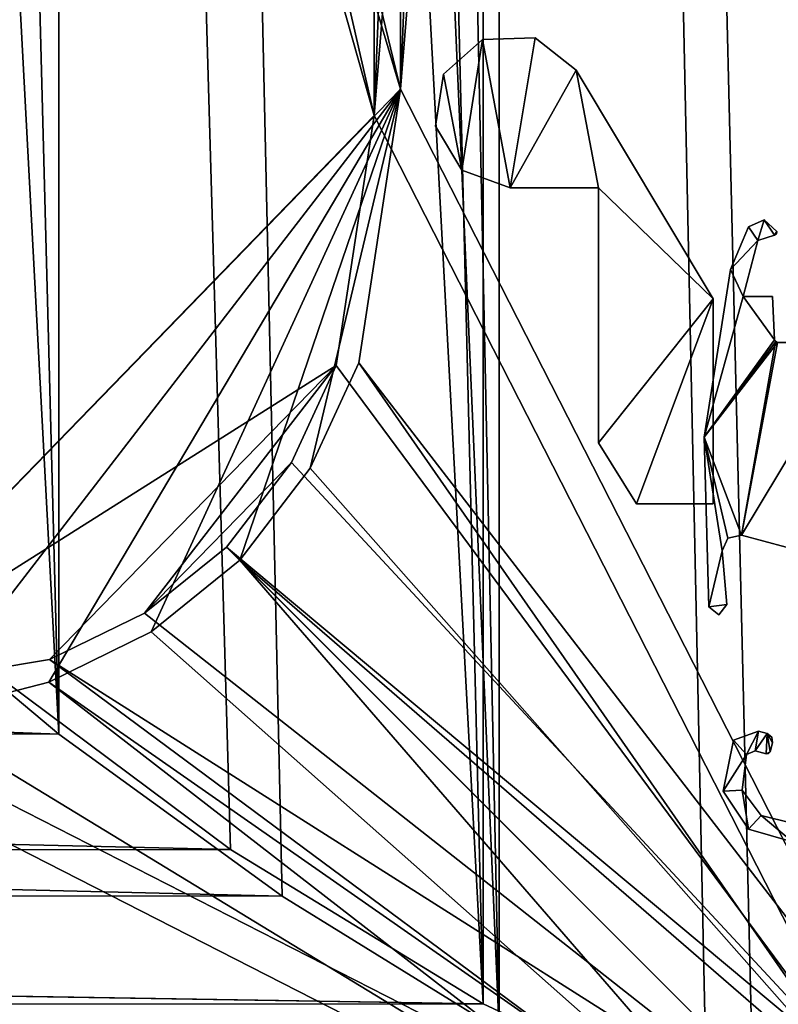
# Model space of a CAD drawing. Header units: metres. Extents: x 0 to 808, y -804 to 0.
# Tile 73 of 124: x 696 to 746, y -740 to -676. Entities that reach past the tile are written whole.
import ezdxf

# ---------------------------------------------------------------- set-up
doc = ezdxf.new("R2010")
doc.units = ezdxf.units.M

msp = doc.modelspace()

# ---------------------------------------------------------------- linework, layer by layer
at = {"layer": 'top0123421'}
for points in [[(728.287109, -686.487793, 1190.857666), (729.900452, -676.739075, 1190.857666), (726.492371, -676.840393, 1190.857666)], [(726.492371, -676.840393, 1190.857666), (729.900452, -676.739075, 1190.857666), (726.492371, -676.840393, 1037.857666)], [(729.900452, -676.739075, 1190.857666), (729.900452, -676.739075, 1037.857666), (726.492371, -676.840393, 1037.857666)], [(726.492371, -676.840393, 1037.857666), (729.900452, -676.739075, 1037.857666), (728.287109, -686.487793, 1037.857666)], [(732.580688, -678.845581, 1190.857666), (729.900452, -676.739075, 1190.857666), (728.287109, -686.487793, 1190.857666)], [(729.900452, -676.739075, 1037.857666), (732.580688, -678.845581, 1037.857666), (728.287109, -686.487793, 1037.857666)], [(729.900452, -676.739075, 1190.857666), (732.580688, -678.845581, 1190.857666), (729.900452, -676.739075, 1037.857666)], [(732.580688, -678.845581, 1190.857666), (732.580688, -678.845581, 1037.857666), (729.900452, -676.739075, 1037.857666)], [(726.492371, -676.840393, 1190.857666), (723.942444, -679.101563, 1190.857666), (725.149292, -685.340942, 1190.857666)], [(723.942444, -679.101563, 1190.857666), (726.492371, -676.840393, 1190.857666), (723.942444, -679.101563, 1037.857666)], [(726.492371, -676.840393, 1190.857666), (726.492371, -676.840393, 1037.857666), (723.942444, -679.101563, 1037.857666)], [(725.149292, -685.340942, 1037.857666), (723.942444, -679.101563, 1037.857666), (726.492371, -676.840393, 1037.857666)], [(728.287109, -686.487793, 1190.857666), (726.492371, -676.840393, 1190.857666), (725.149292, -685.340942, 1190.857666)], [(728.287109, -686.487793, 1037.857666), (725.149292, -685.340942, 1037.857666), (726.492371, -676.840393, 1037.857666)], [(725.149292, -685.340942, 1190.857666), (723.942444, -679.101563, 1190.857666), (723.434204, -682.473999, 1190.857666)], [(723.434204, -682.473999, 1190.857666), (723.942444, -679.101563, 1190.857666), (723.434204, -682.473999, 1037.857666)], [(723.942444, -679.101563, 1190.857666), (723.942444, -679.101563, 1037.857666), (723.434204, -682.473999, 1037.857666)], [(725.149292, -685.340942, 1037.857666), (723.434204, -682.473999, 1037.857666), (723.942444, -679.101563, 1037.857666)], [(734.02417, -686.488037, 1190.857666), (732.580688, -678.845581, 1190.857666), (728.287109, -686.487793, 1190.857666)], [(728.287109, -686.487793, 1037.857666), (732.580688, -678.845581, 1037.857666), (734.02417, -686.488037, 1037.857666)], [(741.49231, -693.705811, 1190.857666), (732.580688, -678.845581, 1190.857666), (734.02417, -686.488037, 1190.857666)], [(741.49231, -693.705811, 1190.857666), (741.49231, -693.705811, 1037.857666), (732.580688, -678.845581, 1190.857666)], [(741.49231, -693.705811, 1037.857666), (732.580688, -678.845581, 1037.857666), (732.580688, -678.845581, 1190.857666)], [(732.580688, -678.845581, 1037.857666), (741.49231, -693.705811, 1037.857666), (734.02417, -686.488037, 1037.857666)], [(725.149292, -685.340942, 1190.857666), (723.434204, -682.473999, 1190.857666), (725.149292, -685.340942, 1037.857666)], [(723.434204, -682.473999, 1190.857666), (723.434204, -682.473999, 1037.857666), (725.149292, -685.340942, 1037.857666)], [(728.287109, -686.487793, 1190.857666), (725.149292, -685.340942, 1190.857666), (728.287109, -686.487793, 1037.857666)], [(725.149292, -685.340942, 1190.857666), (725.149292, -685.340942, 1037.857666), (728.287109, -686.487793, 1037.857666)], [(734.02417, -686.488037, 1190.857666), (728.287109, -686.487793, 1190.857666), (734.02417, -686.488037, 1037.857666)], [(728.287109, -686.487793, 1190.857666), (728.287109, -686.487793, 1037.857666), (734.02417, -686.488037, 1037.857666)], [(734.02417, -703.062927, 1190.857666), (741.49231, -693.705811, 1190.857666), (734.02417, -686.488037, 1190.857666)], [(734.02417, -686.488037, 1190.857666), (734.02417, -686.488037, 1037.857666), (734.02417, -703.062927, 1190.857666)], [(734.02417, -686.488037, 1037.857666), (734.02417, -703.062927, 1037.857666), (734.02417, -703.062927, 1190.857666)], [(734.02417, -686.488037, 1037.857666), (741.49231, -693.705811, 1037.857666), (734.02417, -703.062927, 1037.857666)], [(734.02417, -703.062927, 1190.857666), (736.493042, -707.042542, 1190.857666), (741.49231, -693.705811, 1190.857666)], [(741.49231, -693.705811, 1037.857666), (736.493042, -707.042542, 1037.857666), (734.02417, -703.062927, 1037.857666)], [(736.493042, -707.042542, 1190.857666), (741.49231, -707.042542, 1190.857666), (741.49231, -693.705811, 1190.857666)], [(741.49231, -693.705811, 1037.857666), (741.49231, -707.042542, 1037.857666), (736.493042, -707.042542, 1037.857666)], [(741.49231, -707.042542, 1190.857666), (741.49231, -707.042542, 1037.857666), (741.49231, -693.705811, 1190.857666)], [(741.49231, -707.042542, 1037.857666), (741.49231, -693.705811, 1037.857666), (741.49231, -693.705811, 1190.857666)], [(736.493042, -707.042542, 1190.857666), (734.02417, -703.062927, 1190.857666), (736.493042, -707.042542, 1037.857666)], [(734.02417, -703.062927, 1190.857666), (734.02417, -703.062927, 1037.857666), (736.493042, -707.042542, 1037.857666)], [(741.49231, -707.042542, 1190.857666), (736.493042, -707.042542, 1190.857666), (741.49231, -707.042542, 1037.857666)], [(736.493042, -707.042542, 1190.857666), (736.493042, -707.042542, 1037.857666), (741.49231, -707.042542, 1037.857666)]]:
    msp.add_3dface(points, dxfattribs=at)
at = {"layer": 'top012345'}
for points in [[(743.645325, -723.343018, 2063.059814), (744.434387, -721.81958, 2063.059814), (742.816711, -722.40918, 2063.059814)], [(744.434387, -721.81958, 164.346115), (742.816711, -722.40918, 164.346115), (744.434387, -721.81958, 2063.059814)], [(742.816711, -722.40918, 164.346115), (742.816711, -722.40918, 2063.059814), (744.434387, -721.81958, 2063.059814)], [(743.645325, -723.343018, 164.346115), (742.816711, -722.40918, 164.346115), (744.434387, -721.81958, 164.346115)], [(743.645325, -723.343018, 2063.059814), (744.210388, -723.105347, 2063.059814), (744.434387, -721.81958, 2063.059814)], [(743.645325, -723.343018, 164.346115), (744.434387, -721.81958, 164.346115), (744.210388, -723.105347, 164.346115)], [(744.210388, -723.105347, 2063.059814), (744.988892, -721.96814, 2063.059814), (744.434387, -721.81958, 2063.059814)], [(744.434387, -721.81958, 164.346115), (744.988892, -721.96814, 164.346115), (744.210388, -723.105347, 164.346115)], [(744.210388, -723.105347, 2063.059814), (744.942261, -723.301514, 2063.059814), (744.988892, -721.96814, 2063.059814)], [(744.210388, -723.105347, 164.346115), (744.988892, -721.96814, 164.346115), (744.942261, -723.301514, 164.346115)], [(744.988892, -721.96814, 164.346115), (744.434387, -721.81958, 164.346115), (744.988892, -721.96814, 2063.059814)], [(744.434387, -721.81958, 164.346115), (744.434387, -721.81958, 2063.059814), (744.988892, -721.96814, 2063.059814)], [(744.942261, -723.301514, 2063.059814), (745.187195, -723.160034, 2063.059814), (744.988892, -721.96814, 2063.059814)], [(744.988892, -721.96814, 164.346115), (745.187195, -723.160034, 164.346115), (744.942261, -723.301514, 164.346115)], [(744.988892, -721.96814, 2063.059814), (745.187195, -723.160034, 2063.059814), (745.342468, -722.580444, 2063.059814)], [(745.342468, -722.580444, 2063.059814), (745.292175, -722.201843, 2063.059814), (744.988892, -721.96814, 2063.059814)], [(745.292175, -722.201843, 164.346115), (744.988892, -721.96814, 164.346115), (745.292175, -722.201843, 2063.059814)], [(744.988892, -721.96814, 164.346115), (744.988892, -721.96814, 2063.059814), (745.292175, -722.201843, 2063.059814)], [(745.292175, -722.201843, 164.346115), (745.342468, -722.580444, 164.346115), (744.988892, -721.96814, 164.346115)], [(745.342468, -722.580444, 164.346115), (745.187195, -723.160034, 164.346115), (744.988892, -721.96814, 164.346115)], [(745.342468, -722.580444, 164.346115), (745.292175, -722.201843, 164.346115), (745.342468, -722.580444, 2063.059814)], [(745.292175, -722.201843, 164.346115), (745.292175, -722.201843, 2063.059814), (745.342468, -722.580444, 2063.059814)], [(742.143005, -725.721802, 2063.059814), (743.645325, -723.343018, 2063.059814), (742.816711, -722.40918, 2063.059814)], [(742.816711, -722.40918, 164.346115), (742.143005, -725.721802, 164.346115), (742.816711, -722.40918, 2063.059814)], [(742.143005, -725.721802, 164.346115), (742.143005, -725.721802, 2063.059814), (742.816711, -722.40918, 2063.059814)], [(742.143005, -725.721802, 164.346115), (742.816711, -722.40918, 164.346115), (743.645325, -723.343018, 164.346115)], [(745.342468, -722.580444, 164.346115), (745.342468, -722.580444, 2063.059814), (745.187195, -723.160034, 164.346115)], [(745.342468, -722.580444, 2063.059814), (745.187195, -723.160034, 2063.059814), (745.187195, -723.160034, 164.346115)], [(743.371277, -725.6604, 2063.059814), (743.645325, -723.343018, 2063.059814), (742.143005, -725.721802, 2063.059814)], [(743.371277, -725.6604, 164.346115), (742.143005, -725.721802, 164.346115), (743.645325, -723.343018, 164.346115)], [(743.371277, -725.6604, 164.346115), (743.645325, -723.343018, 164.346115), (743.371277, -725.6604, 2063.059814)], [(743.645325, -723.343018, 164.346115), (743.645325, -723.343018, 2063.059814), (743.371277, -725.6604, 2063.059814)], [(743.645325, -723.343018, 164.346115), (744.210388, -723.105347, 164.346115), (743.645325, -723.343018, 2063.059814)], [(744.210388, -723.105347, 164.346115), (744.210388, -723.105347, 2063.059814), (743.645325, -723.343018, 2063.059814)], [(744.942261, -723.301514, 164.346115), (744.942261, -723.301514, 2063.059814), (744.210388, -723.105347, 164.346115)], [(744.942261, -723.301514, 2063.059814), (744.210388, -723.105347, 2063.059814), (744.210388, -723.105347, 164.346115)], [(744.942261, -723.301514, 2063.059814), (745.093872, -723.28125, 2063.059814), (745.187195, -723.160034, 2063.059814)], [(744.942261, -723.301514, 164.346115), (745.187195, -723.160034, 164.346115), (745.093872, -723.28125, 164.346115)], [(744.942261, -723.301514, 164.346115), (745.093872, -723.28125, 164.346115), (744.942261, -723.301514, 2063.059814)], [(745.093872, -723.28125, 164.346115), (745.093872, -723.28125, 2063.059814), (744.942261, -723.301514, 2063.059814)], [(745.093872, -723.28125, 164.346115), (745.187195, -723.160034, 164.346115), (745.093872, -723.28125, 2063.059814)], [(745.187195, -723.160034, 164.346115), (745.187195, -723.160034, 2063.059814), (745.093872, -723.28125, 2063.059814)], [(743.790833, -728.193787, 2063.059814), (743.371277, -725.6604, 2063.059814), (742.143005, -725.721802, 2063.059814)], [(743.790833, -728.193787, 164.346115), (742.143005, -725.721802, 164.346115), (743.371277, -725.6604, 164.346115)], [(742.143005, -725.721802, 164.346115), (743.790833, -728.193787, 164.346115), (742.143005, -725.721802, 2063.059814)], [(743.790833, -728.193787, 164.346115), (743.790833, -728.193787, 2063.059814), (742.143005, -725.721802, 2063.059814)], [(744.614441, -727.312073, 2063.059814), (743.371277, -725.6604, 2063.059814), (743.790833, -728.193787, 2063.059814)], [(744.614441, -727.312073, 164.346115), (743.371277, -725.6604, 164.346115), (744.614441, -727.312073, 2063.059814)], [(743.371277, -725.6604, 164.346115), (743.371277, -725.6604, 2063.059814), (744.614441, -727.312073, 2063.059814)], [(744.614441, -727.312073, 164.346115), (743.790833, -728.193787, 164.346115), (743.371277, -725.6604, 164.346115)], [(746.646912, -729.012146, 2063.059814), (744.614441, -727.312073, 2063.059814), (743.790833, -728.193787, 2063.059814)], [(746.646912, -729.012146, 164.346115), (743.790833, -728.193787, 164.346115), (744.614441, -727.312073, 164.346115)], [(746.646912, -729.012146, 2063.059814), (746.62262, -727.802368, 2063.059814), (744.614441, -727.312073, 2063.059814)], [(746.62262, -727.802368, 164.346115), (744.614441, -727.312073, 164.346115), (746.62262, -727.802368, 2063.059814)], [(744.614441, -727.312073, 164.346115), (744.614441, -727.312073, 2063.059814), (746.62262, -727.802368, 2063.059814)], [(746.62262, -727.802368, 164.346115), (746.646912, -729.012146, 164.346115), (744.614441, -727.312073, 164.346115)], [(743.790833, -728.193787, 164.346115), (746.646912, -729.012146, 164.346115), (743.790833, -728.193787, 2063.059814)], [(746.646912, -729.012146, 164.346115), (746.646912, -729.012146, 2063.059814), (743.790833, -728.193787, 2063.059814)]]:
    msp.add_3dface(points, dxfattribs=at)
at = {"layer": 'top0123457'}
for points in [[(744.383911, -689.912476, 2014.358032), (744.80426, -688.571594, 2014.358032), (743.791077, -689.033691, 2014.358032)], [(743.791077, -689.033691, 214.358032), (744.80426, -688.571594, 214.358032), (744.383911, -689.912476, 214.358032)], [(743.791077, -689.033691, 2014.358032), (744.80426, -688.571594, 2014.358032), (743.791077, -689.033691, 214.358032)], [(744.80426, -688.571594, 2014.358032), (744.80426, -688.571594, 214.358032), (743.791077, -689.033691, 214.358032)], [(744.383911, -689.912476, 2014.358032), (745.482788, -689.567749, 2014.358032), (744.80426, -688.571594, 2014.358032)], [(744.80426, -688.571594, 214.358032), (745.482788, -689.567749, 214.358032), (744.383911, -689.912476, 214.358032)], [(745.482788, -689.567749, 2014.358032), (745.617798, -689.331909, 2014.358032), (744.80426, -688.571594, 2014.358032)], [(744.80426, -688.571594, 214.358032), (745.617798, -689.331909, 214.358032), (745.482788, -689.567749, 214.358032)], [(744.80426, -688.571594, 2014.358032), (745.617798, -689.331909, 2014.358032), (744.80426, -688.571594, 214.358032)], [(745.617798, -689.331909, 2014.358032), (745.617798, -689.331909, 214.358032), (744.80426, -688.571594, 214.358032)], [(742.620728, -691.806763, 2014.358032), (744.383911, -689.912476, 2014.358032), (743.791077, -689.033691, 2014.358032)], [(743.791077, -689.033691, 214.358032), (744.383911, -689.912476, 214.358032), (742.620728, -691.806763, 214.358032)], [(742.620728, -691.806763, 2014.358032), (743.791077, -689.033691, 2014.358032), (742.620728, -691.806763, 214.358032)], [(743.791077, -689.033691, 2014.358032), (743.791077, -689.033691, 214.358032), (742.620728, -691.806763, 214.358032)], [(745.482788, -689.567749, 2014.358032), (745.596191, -689.476135, 2014.358032), (745.617798, -689.331909, 2014.358032)], [(745.596191, -689.476135, 2014.358032), (745.482788, -689.567749, 214.358032), (745.617798, -689.331909, 214.358032)], [(745.596191, -689.476135, 2014.358032), (745.482788, -689.567749, 2014.358032), (745.482788, -689.567749, 214.358032)], [(745.617798, -689.331909, 2014.358032), (745.596191, -689.476135, 2014.358032), (745.617798, -689.331909, 214.358032)], [(743.434631, -693.556641, 2014.358032), (744.383911, -689.912476, 2014.358032), (742.620728, -691.806763, 2014.358032)], [(744.383911, -689.912476, 214.358032), (743.434631, -693.556641, 214.358032), (742.620728, -691.806763, 214.358032)], [(744.383911, -689.912476, 2014.358032), (743.434631, -693.556641, 2014.358032), (744.383911, -689.912476, 214.358032)], [(743.434631, -693.556641, 2014.358032), (743.434631, -693.556641, 214.358032), (744.383911, -689.912476, 214.358032)], [(744.383911, -689.912476, 2014.358032), (744.383911, -689.912476, 214.358032), (745.482788, -689.567749, 2014.358032)], [(744.383911, -689.912476, 214.358032), (745.482788, -689.567749, 214.358032), (745.482788, -689.567749, 2014.358032)], [(740.900574, -702.701111, 2014.358032), (743.434631, -693.556641, 2014.358032), (742.620728, -691.806763, 2014.358032)], [(742.620728, -691.806763, 214.358032), (743.434631, -693.556641, 214.358032), (740.900574, -702.701599, 214.358032)], [(740.900574, -702.701111, 2014.358032), (742.620728, -691.806763, 2014.358032), (740.900574, -702.701599, 214.358032)], [(742.620728, -691.806763, 2014.358032), (742.620728, -691.806763, 214.358032), (740.900574, -702.701599, 214.358032)], [(745.472229, -696.365479, 2014.358032), (743.434631, -693.556641, 2014.358032), (740.900574, -702.701111, 2014.358032)], [(743.434631, -693.556641, 214.358032), (745.472229, -696.365479, 214.358032), (740.900574, -702.701599, 214.358032)], [(745.472229, -696.365479, 2014.358032), (745.349609, -693.556641, 2014.358032), (743.434631, -693.556641, 2014.358032)], [(743.434631, -693.556641, 214.358032), (745.349609, -693.556641, 214.358032), (745.472229, -696.365479, 214.358032)], [(745.349609, -693.556641, 2014.358032), (745.349609, -693.556641, 214.358032), (743.434631, -693.556641, 2014.358032)], [(745.349609, -693.556641, 214.358032), (743.434631, -693.556641, 214.358032), (743.434631, -693.556641, 2014.358032)], [(745.349609, -693.556641, 2014.358032), (745.472229, -696.365479, 2014.358032), (745.349609, -693.556641, 214.358032)], [(745.472229, -696.365479, 2014.358032), (745.472229, -696.365479, 214.358032), (745.349609, -693.556641, 214.358032)], [(745.533813, -696.500793, 2014.358032), (745.472229, -696.365479, 2014.358032), (740.900574, -702.701111, 2014.358032)], [(740.900574, -702.701599, 214.358032), (745.472229, -696.365479, 214.358032), (745.672058, -696.556763, 214.358032)], [(743.33252, -709.068848, 2014.358032), (745.533813, -696.500793, 2014.358032), (740.900574, -702.701111, 2014.358032)], [(740.900574, -702.701599, 214.358032), (745.672058, -696.556763, 214.358032), (743.33252, -709.068848, 214.358032)], [(743.33252, -709.068848, 2014.358032), (745.672058, -696.556763, 2014.358032), (745.533813, -696.500793, 2014.358032)], [(753.505676, -711.794678, 2014.358032), (750.87207, -696.556763, 2014.358032), (743.33252, -709.068848, 2014.358032)], [(750.87207, -696.556763, 2014.358032), (745.672058, -696.556763, 2014.358032), (743.33252, -709.068848, 2014.358032)], [(745.672058, -696.556763, 214.358032), (750.87207, -696.556763, 214.358032), (743.33252, -709.068848, 214.358032)], [(743.33252, -709.068848, 214.358032), (750.87207, -696.556763, 214.358032), (753.505676, -711.794678, 214.358032)], [(745.472229, -696.365479, 2014.358032), (745.533813, -696.500793, 2014.358032), (745.472229, -696.365479, 214.358032)], [(745.533813, -696.500793, 2014.358032), (745.672058, -696.556763, 214.358032), (745.472229, -696.365479, 214.358032)], [(745.533813, -696.500793, 2014.358032), (745.672058, -696.556763, 2014.358032), (745.672058, -696.556763, 214.358032)], [(750.87207, -696.556763, 2014.358032), (750.87207, -696.556763, 214.358032), (745.672058, -696.556763, 2014.358032)], [(750.87207, -696.556763, 214.358032), (745.672058, -696.556763, 214.358032), (745.672058, -696.556763, 2014.358032)], [(741.194031, -713.727539, 2014.358032), (742.075439, -710.093628, 2014.358032), (740.900574, -702.701111, 2014.358032)], [(742.075439, -710.093628, 2014.358032), (742.442322, -709.261047, 2014.358032), (740.900574, -702.701111, 2014.358032)], [(740.900574, -702.701111, 2014.358032), (742.442322, -709.261047, 2014.358032), (743.33252, -709.068848, 2014.358032)], [(741.194031, -713.727539, 2014.358032), (740.900574, -702.701111, 2014.358032), (741.194031, -713.727539, 214.358032)], [(740.900574, -702.701111, 2014.358032), (740.900574, -702.701599, 214.358032), (741.194031, -713.727539, 214.358032)], [(743.33252, -709.068848, 214.358032), (742.442688, -709.260742, 214.358032), (740.900574, -702.701599, 214.358032)], [(742.442688, -709.260742, 214.358032), (742.075439, -710.093628, 214.358032), (740.900574, -702.701599, 214.358032)], [(740.900574, -702.701599, 214.358032), (742.075439, -710.093628, 214.358032), (741.194031, -713.727539, 214.358032)], [(742.442322, -709.261047, 2014.358032), (742.075439, -710.093628, 2014.358032), (742.442688, -709.260742, 214.358032)], [(742.075439, -710.093628, 2014.358032), (742.075439, -710.093628, 214.358032), (742.442688, -709.260742, 214.358032)], [(743.33252, -709.068848, 2014.358032), (742.442322, -709.261047, 2014.358032), (743.33252, -709.068848, 214.358032)], [(742.442322, -709.261047, 2014.358032), (742.442688, -709.260742, 214.358032), (743.33252, -709.068848, 214.358032)], [(743.33252, -709.068848, 2014.358032), (743.33252, -709.068848, 214.358032), (753.505676, -711.794678, 2014.358032)], [(743.33252, -709.068848, 214.358032), (753.505676, -711.794678, 214.358032), (753.505676, -711.794678, 2014.358032)], [(742.38562, -713.585938, 2014.358032), (742.075439, -710.093628, 2014.358032), (741.194031, -713.727539, 2014.358032)], [(742.075439, -710.093628, 214.358032), (742.38562, -713.585938, 214.358032), (741.194031, -713.727539, 214.358032)], [(742.075439, -710.093628, 2014.358032), (742.38562, -713.585938, 2014.358032), (742.075439, -710.093628, 214.358032)], [(742.38562, -713.585938, 2014.358032), (742.38562, -713.585938, 214.358032), (742.075439, -710.093628, 214.358032)], [(741.860413, -714.249878, 2014.358032), (742.38562, -713.585938, 2014.358032), (741.194031, -713.727539, 2014.358032)], [(741.194031, -713.727539, 214.358032), (742.38562, -713.585938, 214.358032), (741.860413, -714.249878, 214.358032)], [(741.860413, -714.249878, 2014.358032), (741.194031, -713.727539, 2014.358032), (741.860413, -714.249878, 214.358032)], [(741.194031, -713.727539, 2014.358032), (741.194031, -713.727539, 214.358032), (741.860413, -714.249878, 214.358032)], [(742.38562, -713.585938, 2014.358032), (741.860413, -714.249878, 2014.358032), (742.38562, -713.585938, 214.358032)], [(741.860413, -714.249878, 2014.358032), (741.860413, -714.249878, 214.358032), (742.38562, -713.585938, 214.358032)]]:
    msp.add_3dface(points, dxfattribs=at)
at = {"layer": 'top0123458'}
for points in [[(682.522278, -719.802856, 108.109589), (719.43042, -681.794006, 107.465355), (658.335693, -466.085052, 108.531769)], [(719.43042, -681.794006, 107.465355), (670.190369, -467.172882, 108.324844), (658.335693, -466.085052, 108.531769)], [(719.43042, -681.794006, 107.465355), (719.43042, -481.548889, 107.465355), (670.190369, -467.172882, 108.324844)], [(721.144897, -680.062683, 104.434975), (657.893982, -468.189209, 105.539024), (670.138, -469.312775, 105.325302)], [(657.893982, -468.189209, 105.539024), (721.144897, -680.062683, 104.434975), (680.857727, -721.551392, 105.138191)], [(721.144897, -481.548889, 104.434975), (721.144897, -680.062683, 104.434975), (670.138, -469.312775, 105.325302)], [(735.750671, -481.548889, 135.73291), (719.43042, -681.794006, 107.465355), (751.527832, -744.686584, 163.059708)], [(735.750671, -481.548889, 135.73291), (727.591248, -481.548889, 121.600327), (719.43042, -681.794006, 107.465355)], [(727.591248, -481.548889, 121.600327), (719.43042, -481.548889, 107.465355), (719.43042, -681.794006, 107.465355)], [(753.259888, -742.989685, 160.059708), (721.144897, -680.062683, 104.434975), (737.202393, -481.548889, 132.24733)], [(737.202393, -481.548889, 132.24733), (721.144897, -680.062683, 104.434975), (729.17334, -481.548889, 118.340668)], [(721.144897, -680.062683, 104.434975), (721.144897, -481.548889, 104.434975), (729.17334, -481.548889, 118.340668)], [(751.527832, -481.548889, 163.059708), (735.750671, -481.548889, 135.73291), (751.527832, -744.686584, 163.059708)], [(753.259888, -481.548889, 160.059708), (753.259888, -742.989685, 160.059708), (737.202393, -481.548889, 132.24733)], [(721.144897, -680.062683, 104.434975), (689.696411, -720.838501, 104.98391), (680.857727, -721.551392, 105.138191)], [(698.277283, -718.627502, 104.834129), (689.696411, -720.838501, 104.98391), (721.144897, -680.062683, 104.434975)], [(704.933777, -715.358765, 104.717941), (698.277283, -718.627502, 104.834129), (721.144897, -680.062683, 104.434975)], [(721.144897, -680.062683, 104.434975), (710.69989, -710.700867, 104.617294), (704.933777, -715.358765, 104.717941)], [(715.285767, -704.713806, 104.537247), (710.69989, -710.700867, 104.617294), (721.144897, -680.062683, 104.434975)], [(718.446899, -697.861633, 104.482063), (715.285767, -704.713806, 104.537247), (721.144897, -680.062683, 104.434975)], [(721.144897, -680.062683, 104.434975), (753.259888, -742.989685, 160.059708), (718.446899, -697.861633, 104.482063)], [(716.962402, -698.049805, 107.508438), (719.43042, -681.794006, 107.465355), (682.522278, -719.802856, 108.109589)], [(719.43042, -681.794006, 107.465355), (716.962402, -698.049805, 107.508438), (751.527832, -744.686584, 163.059708)], [(718.446899, -697.861633, 104.482063), (752.694397, -747.079041, 160.059708), (715.285767, -704.713806, 104.537247)], [(753.259888, -742.989685, 160.059708), (752.694397, -747.079041, 160.059708), (718.446899, -697.861633, 104.482063)], [(698.337219, -717.163208, 107.833542), (716.962402, -698.049805, 107.508438), (682.522278, -719.802856, 108.109589)], [(698.337219, -717.163208, 107.833542), (704.503906, -714.151245, 107.725899), (716.962402, -698.049805, 107.508438)], [(704.503906, -714.151245, 107.725899), (714.05719, -704.344666, 107.559143), (716.962402, -698.049805, 107.508438)], [(716.962402, -698.049805, 107.508438), (714.05719, -704.344666, 107.559143), (751.527832, -744.686584, 163.059708)], [(704.503906, -714.151245, 107.725899), (709.843262, -709.844727, 107.632698), (714.05719, -704.344666, 107.559143)], [(751.527832, -744.686584, 163.059708), (714.05719, -704.344666, 107.559143), (709.843262, -709.844727, 107.632698)], [(752.694397, -747.079041, 160.059708), (710.69989, -710.700867, 104.617294), (715.285767, -704.713806, 104.537247)], [(709.843262, -709.844727, 107.632698), (704.503906, -714.151245, 107.725899), (749.748352, -749.748779, 163.059708)], [(751.527832, -744.686584, 163.059708), (709.843262, -709.844727, 107.632698), (749.748352, -749.748779, 163.059708)], [(710.69989, -710.700867, 104.617294), (747.078125, -752.694885, 160.059708), (704.933777, -715.358765, 104.717941)], [(752.694397, -747.079041, 160.059708), (750.615662, -750.616333, 160.059708), (710.69989, -710.700867, 104.617294)], [(750.615662, -750.616333, 160.059708), (747.078125, -752.694885, 160.059708), (710.69989, -710.700867, 104.617294)], [(749.748352, -749.748779, 163.059708), (704.503906, -714.151245, 107.725899), (698.337219, -717.163208, 107.833542)], [(747.078125, -752.694885, 160.059708), (698.277283, -718.627502, 104.834129), (704.933777, -715.358765, 104.717941)], [(682.522278, -719.802856, 108.109589), (744.686096, -751.52832, 163.059708), (698.337219, -717.163208, 107.833542)], [(744.686096, -751.52832, 163.059708), (749.748352, -749.748779, 163.059708), (698.337219, -717.163208, 107.833542)], [(742.989197, -753.260376, 160.059708), (689.696411, -720.838501, 104.98391), (698.277283, -718.627502, 104.834129)], [(747.078125, -752.694885, 160.059708), (742.989197, -753.260376, 160.059708), (698.277283, -718.627502, 104.834129)], [(682.522278, -719.802856, 108.109589), (118.575203, -725.486145, 117.953323), (744.686096, -751.52832, 163.059708)], [(742.989197, -753.260376, 160.059708), (680.857727, -721.551392, 105.138191), (689.696411, -720.838501, 104.98391)], [(120.582596, -727.197693, 114.917824), (680.857727, -721.551392, 105.138191), (742.989197, -753.260376, 160.059708)], [(118.575203, -725.486145, 117.953323), (59.607479, -751.52832, 163.059708), (744.686096, -751.52832, 163.059708)], [(61.568432, -753.260376, 160.059708), (120.582596, -727.197693, 114.917824), (742.989197, -753.260376, 160.059708)]]:
    msp.add_3dface(points, dxfattribs=at)
at = {"layer": 'top0123459'}
for points in [[(751.684326, -51.714348, 2065.280029), (744.18219, -54.775112, 2076.154541), (751.684326, -752.318298, 2065.280029)], [(749.625977, -54.185204, 2063.023926), (749.625977, -749.847473, 2063.023926), (741.070984, -57.67289, 2075.415527)], [(744.18219, -54.775112, 2076.154541), (727.559265, -62.761993, 2097.011963), (751.684326, -752.318298, 2065.280029)], [(749.625977, -749.847473, 2063.023926), (726.523193, -64.483292, 2093.723389), (741.070984, -57.67289, 2075.415527)], [(727.559265, -62.761993, 2097.011963), (713.466736, -71.481468, 2112.022461), (727.559265, -741.270691, 2097.011963)], [(751.684326, -752.318298, 2065.280029), (727.559265, -62.761993, 2097.011963), (744.18219, -749.257568, 2076.154541)], [(727.559265, -62.761993, 2097.011963), (727.559265, -741.270691, 2097.011963), (744.18219, -749.257568, 2076.154541)], [(726.523193, -64.483292, 2093.723389), (726.523193, -739.549377, 2093.723389), (710.107361, -74.514999, 2111.224854)], [(749.625977, -749.847473, 2063.023926), (741.070984, -746.359741, 2075.415527), (726.523193, -64.483292, 2093.723389)], [(741.070984, -746.359741, 2075.415527), (726.523193, -739.549377, 2093.723389), (726.523193, -64.483292, 2093.723389)], [(713.466736, -71.481468, 2112.022461), (698.934387, -82.023651, 2125.519043), (727.559265, -741.270691, 2097.011963)], [(726.523193, -739.549377, 2093.723389), (691.558655, -88.324097, 2127.947998), (710.107361, -74.514999, 2111.224854)], [(698.934387, -82.023651, 2125.519043), (682.555542, -95.767937, 2138.760498), (698.934387, -722.008972, 2125.519043)], [(727.559265, -741.270691, 2097.011963), (698.934387, -82.023651, 2125.519043), (713.466736, -732.551208, 2112.022461)], [(698.934387, -82.023651, 2125.519043), (698.934387, -722.008972, 2125.519043), (713.466736, -732.551208, 2112.022461)], [(726.523193, -739.549377, 2093.723389), (710.107361, -729.517639, 2111.224854), (691.558655, -88.324097, 2127.947998)], [(710.107361, -729.517639, 2111.224854), (691.558655, -715.708557, 2127.947998), (691.558655, -88.324097, 2127.947998)], [(682.555542, -95.767937, 2138.760498), (666.464355, -111.601952, 2150.061279), (698.934387, -722.008972, 2125.519043)], [(698.934387, -722.008972, 2125.519043), (666.464355, -111.601952, 2150.061279), (682.555542, -708.264709, 2138.760498)], [(155.078293, -701.758606, 2143.832275), (133.415726, -718.394958, 2129.39209), (698.934387, -722.008972, 2125.519043)], [(155.078293, -701.758606, 2143.832275), (698.934387, -722.008972, 2125.519043), (682.555542, -708.264709, 2138.760498)], [(691.558655, -715.708557, 2127.947998), (710.107361, -729.517639, 2111.224854), (135.748489, -716.185059, 2127.460693)], [(135.748489, -716.185059, 2127.460693), (710.107361, -729.517639, 2111.224854), (111.362381, -729.531311, 2111.204834)], [(133.415726, -718.394958, 2129.39209), (108.399345, -732.077698, 2112.716309), (713.466736, -732.551208, 2112.022461)], [(133.415726, -718.394958, 2129.39209), (713.466736, -732.551208, 2112.022461), (698.934387, -722.008972, 2125.519043)], [(726.523193, -739.549377, 2093.723389), (84.936157, -739.612183, 2093.589355), (111.085014, -729.658325, 2111.02002)], [(111.362381, -729.531311, 2111.204834), (726.523193, -739.549377, 2093.723389), (111.085014, -729.658325, 2111.02002)], [(710.107361, -729.517639, 2111.224854), (726.523193, -739.549377, 2093.723389), (111.362381, -729.531311, 2111.204834)], [(108.399345, -732.077698, 2112.716309), (105.854675, -733.223572, 2111.02002), (727.559265, -741.270691, 2097.011963)], [(108.399345, -732.077698, 2112.716309), (727.559265, -741.270691, 2097.011963), (713.466736, -732.551208, 2112.022461)], [(105.854675, -733.223572, 2111.02002), (81.416359, -742.362793, 2094.729492), (727.559265, -741.270691, 2097.011963)], [(726.523193, -739.549377, 2093.723389), (741.070984, -746.359741, 2075.415527), (84.936157, -739.612183, 2093.589355)]]:
    msp.add_3dface(points, dxfattribs=at)

doc.saveas('drawing.dxf')
